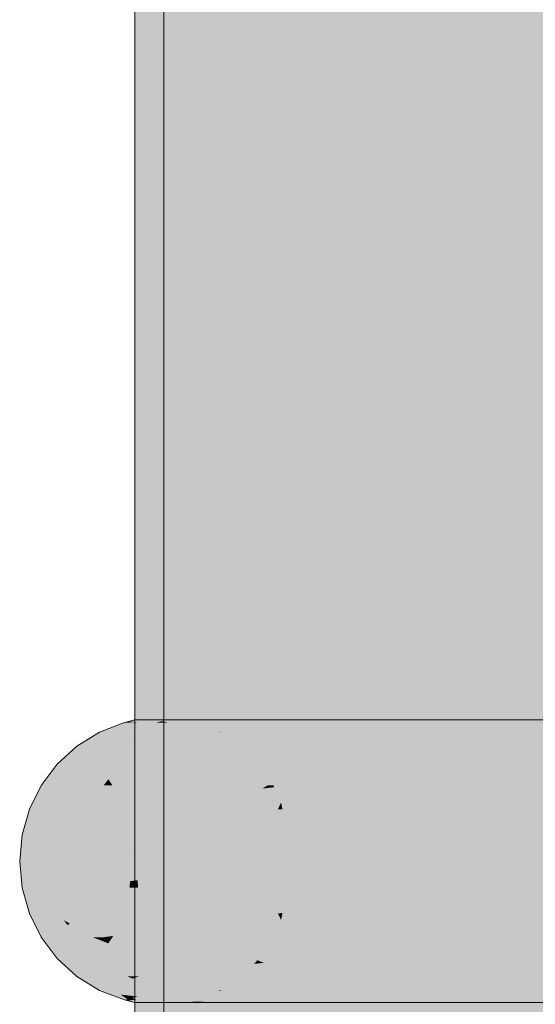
# Model space of a CAD drawing. Extents: x -299 to 601, y -39 to 381.
# Tile 116 of 252: x -135.155 to -134.976, y 137.309 to 137.65. Entities that reach past the tile are written whole.
import ezdxf

# ---------------------------------------------------------------- set-up
doc = ezdxf.new("R2010")
doc.units = 0
doc.layers.get('0').update_dxf_attribs({"lineweight": 35})
doc.layers.add('L_Bauteil', color=7, linetype='Continuous', lineweight=5, true_color=0xababab)
doc.layers.add('L_Bauteil-Shading', color=7, linetype='Continuous', lineweight=5, true_color=0xababab)

# ---------------------------------------------------------------- blocks, each defined once
blk = doc.blocks.new('Shading-A06HSX5GNL', base_point=(-134.21442, 137.3093))
at = {"layer": 'L_Bauteil-Shading', "color": 252, "true_color": 0x8c9299}
for points in [[(-134.90913, 136.30827), (-134.9626, 140.87036), (-134.97992, 136.30827), (-134.97992, 140.83798)], [(-134.97992, 140.83798), (-135.01144, 140.77898), (-134.97992, 136.30827), (-135.01144, 136.30827)], [(-135.02069, 139.83376), (-135.02069, 137.41957), (-134.95483, 139.71054), (-134.9223, 137.43941)], [(-134.9223, 137.43941), (-135.02069, 137.41957), (-134.92201, 137.41887), (-135.02069, 137.408)], [(-134.92201, 137.41887), (-135.02069, 137.408), (-134.92186, 137.40819), (-135.02069, 137.40671)], [(-135.02069, 137.40671), (-135.02069, 136.30827), (-134.92186, 137.40819), (-134.9061, 136.30827)]]:
    blk.add_solid(points, dxfattribs=at)
at = {"layer": 'L_Bauteil-Shading', "color": 8, "true_color": 0x7b8086}
for points in [[(-135.01144, 140.77898), (-135.03087, 140.71497), (-135.01144, 136.30827), (-135.03087, 138.5278)], [(-135.03087, 136.30827), (-135.04947, 140.65366), (-135.07445, 136.30827), (-135.07445, 140.57129)], [(-135.04947, 140.65366), (-135.03087, 136.30827), (-135.03087, 138.5278)], [(-135.07445, 140.57129), (-135.08144, 140.54825), (-135.07445, 136.30827), (-135.08144, 136.30827)], [(-135.07956, 137.40959), (-135.05272, 139.93933), (-135.09125, 139.95895), (-135.05722, 139.95319)], [(-135.07956, 137.40959), (-135.09125, 139.95895), (-135.09125, 137.40761)], [(-135.03047, 137.41791), (-135.05272, 139.93933), (-135.07956, 137.40959)], [(-135.02069, 139.83376), (-135.05272, 139.93933), (-135.02069, 137.41957), (-135.03047, 137.41791)], [(-135.03087, 136.30827), (-135.01144, 136.30827), (-135.03087, 138.5278)], [(-135.03038, 137.40785), (-135.03047, 137.41791), (-135.07959, 137.40714), (-135.07956, 137.40959)], [(-135.02069, 137.41957), (-135.03047, 137.41791), (-135.02069, 137.408), (-135.03038, 137.40785)], [(-135.09125, 137.40761), (-135.09125, 137.40697), (-135.07956, 137.40959), (-135.07959, 137.40714)], [(-135.09125, 136.30827), (-135.02069, 136.30827), (-135.07959, 137.40714), (-135.03038, 137.40785)], [(-135.09125, 137.40697), (-135.09125, 136.30827), (-135.07959, 137.40714)], [(-135.02902, 137.40788), (-135.03038, 137.40785), (-135.02069, 137.40671), (-135.02069, 136.30827)], [(-135.02069, 137.408), (-135.02902, 137.40788), (-135.02069, 137.40671)]]:
    blk.add_solid(points, dxfattribs=at)
at = {"layer": 'L_Bauteil-Shading', "color": 251, "true_color": 0x686d72}
for points in [[(-135.0936, 140.42477), (-135.08144, 136.30827), (-135.08144, 140.54825)], [(-135.0932, 140.28685), (-135.0936, 140.42477), (-135.10114, 136.30827), (-135.10114, 140.34828)], [(-135.0932, 140.28685), (-135.10114, 136.30827), (-135.0932, 136.30827)], [(-135.08144, 136.30827), (-135.0932, 140.28685), (-135.0932, 136.30827)], [(-135.10326, 139.95912), (-135.10326, 137.40744), (-135.10213, 139.95911), (-135.09453, 137.40756)], [(-135.09125, 139.95895), (-135.10213, 139.95911), (-135.09125, 137.40761), (-135.09453, 137.40756)], [(-135.11197, 138.89984), (-135.10326, 137.40744), (-135.10326, 138.98828)], [(-135.11197, 138.89984), (-135.1125, 138.44853), (-135.10326, 137.40744), (-135.108, 137.40738)], [(-135.11508, 138.86829), (-135.11508, 137.40727), (-135.1125, 138.44853), (-135.11375, 137.40729)], [(-135.10114, 137.41158), (-135.10114, 138.82828), (-135.10507, 137.40971), (-135.10507, 138.86829)], [(-135.1125, 137.4073), (-135.1125, 138.44853), (-135.11375, 137.40729)], [(-135.108, 137.40738), (-135.1125, 138.44853), (-135.1125, 137.4073)], [(-135.10507, 137.40971), (-135.10507, 137.30685), (-135.10114, 137.41158), (-135.10114, 137.30499)], [(-135.1125, 136.30827), (-135.1125, 137.4073), (-135.11508, 136.30827), (-135.11375, 137.40729)], [(-135.11508, 137.40727), (-135.11508, 136.30827), (-135.11375, 137.40729)], [(-135.1125, 137.4073), (-135.1125, 137.30925), (-135.108, 137.40738), (-135.10759, 137.30919)], [(-135.10326, 137.40744), (-135.108, 137.40738), (-135.10326, 137.30911), (-135.10759, 137.30919)], [(-135.10326, 137.40744), (-135.10326, 136.30827), (-135.09453, 137.40756), (-135.09125, 136.30827)], [(-135.09453, 137.40756), (-135.09125, 136.30827), (-135.09125, 137.40761)], [(-135.09276, 137.40637), (-135.09758, 137.40637), (-135.08713, 137.40393), (-135.10603, 137.40305)], [(-135.08559, 137.40326), (-135.08713, 137.40393), (-135.08615, 137.40305), (-135.10603, 137.40305)], [(-135.08713, 137.40393), (-135.05077, 137.40562), (-135.09276, 137.40637), (-135.04439, 137.40637)], [(-135.08508, 137.40305), (-135.07283, 137.40305), (-135.08713, 137.40393), (-135.05077, 137.40562)], [(-135.07283, 137.40305), (-135.0428, 137.40305), (-135.05077, 137.40562), (-135.03477, 137.40637)], [(-135.05077, 137.40562), (-135.03477, 137.40637), (-135.04439, 137.40637)], [(-135.08508, 137.40305), (-135.08559, 137.40326), (-135.08615, 137.40305)], [(-135.09196, 137.31053), (-135.10603, 137.31352), (-135.09758, 137.3102)], [(-135.10603, 137.31352), (-135.10454, 137.3132), (-135.08559, 137.31331), (-135.08678, 137.31279)], [(-135.10603, 137.31352), (-135.08559, 137.31331), (-135.08615, 137.31352)], [(-135.10454, 137.3132), (-135.09196, 137.31053), (-135.08678, 137.31279)], [(-135.09276, 137.3102), (-135.04439, 137.3102), (-135.09196, 137.31053), (-135.06256, 137.31232)], [(-135.09196, 137.31053), (-135.06256, 137.31232), (-135.08508, 137.31352), (-135.07283, 137.31352)], [(-135.08559, 137.31331), (-135.08508, 137.31352), (-135.08615, 137.31352)], [(-135.06256, 137.31232), (-135.0428, 137.31352), (-135.07283, 137.31352)], [(-135.04439, 137.3102), (-135.03477, 137.3102), (-135.06256, 137.31232), (-135.0428, 137.31352)], [(-135.1125, 137.30925), (-135.1125, 136.30827), (-135.10759, 137.30919), (-135.10326, 136.30827)], [(-135.10759, 137.30919), (-135.10326, 136.30827), (-135.10326, 137.30911)], [(-135.09196, 137.31053), (-135.09758, 137.3102), (-135.09276, 137.3102)]]:
    blk.add_solid(points, dxfattribs=at)
at = {"layer": 'L_Bauteil-Shading', "color": 251, "true_color": 0x61656a}
for points in [[(-135.11508, 137.40727), (-135.11876, 137.40637), (-135.1171, 137.40643)], [(-135.11438, 137.40652), (-135.11259, 137.40727), (-135.1171, 137.40643), (-135.11508, 137.40727)], [(-135.1057, 137.40685), (-135.10396, 137.40727), (-135.11438, 137.40652), (-135.11259, 137.40727)], [(-135.10374, 137.40637), (-135.09505, 137.407), (-135.1057, 137.40685), (-135.09396, 137.40727)], [(-135.09396, 137.40727), (-135.10396, 137.40727), (-135.1057, 137.40685)], [(-135.1171, 137.40643), (-135.11876, 137.40637), (-135.11723, 137.40637)], [(-135.11476, 137.40637), (-135.11438, 137.40652), (-135.11723, 137.40637), (-135.1171, 137.40643)], [(-135.10764, 137.40637), (-135.1057, 137.40685), (-135.11476, 137.40637), (-135.11438, 137.40652)], [(-135.10374, 137.40637), (-135.1057, 137.40685), (-135.10764, 137.40637)], [(-135.09758, 137.40637), (-135.09505, 137.407), (-135.10374, 137.40637)], [(-135.11723, 137.3102), (-135.11876, 137.3102), (-135.11508, 137.3093)], [(-135.11287, 137.3094), (-135.11476, 137.3102), (-135.11508, 137.3093), (-135.11723, 137.3102)], [(-135.11287, 137.3094), (-135.11508, 137.3093), (-135.11259, 137.3093)], [(-135.1059, 137.30977), (-135.10764, 137.3102), (-135.11287, 137.3094), (-135.11476, 137.3102)], [(-135.10396, 137.3093), (-135.1059, 137.30977), (-135.11259, 137.3093), (-135.11287, 137.3094)], [(-135.10374, 137.3102), (-135.10764, 137.3102), (-135.10118, 137.31), (-135.1059, 137.30977)], [(-135.10118, 137.31), (-135.1059, 137.30977), (-135.09396, 137.3093), (-135.10396, 137.3093)], [(-135.10118, 137.31), (-135.09758, 137.3102), (-135.10374, 137.3102)], [(-135.09505, 137.30956), (-135.09758, 137.3102), (-135.10118, 137.31)], [(-135.10118, 137.31), (-135.09396, 137.3093), (-135.09505, 137.30956)]]:
    blk.add_solid(points, dxfattribs=at)
at = {"layer": 'L_Bauteil-Shading', "color": 251, "true_color": 0x686c72}
for points in [[(-135.11137, 137.40727), (-135.11508, 137.40727), (-135.11137, 137.32649), (-135.11508, 137.3093)], [(-135.09396, 137.3093), (-135.09396, 137.40727), (-135.11137, 137.3093), (-135.11137, 137.32649)], [(-135.09396, 137.40727), (-135.11137, 137.40727), (-135.11137, 137.32649)], [(-135.15422, 137.36746), (-135.15508, 137.35828), (-135.13245, 137.36746)], [(-135.13245, 137.36746), (-135.15508, 137.35828), (-135.13329, 137.35828)], [(-135.15508, 137.35828), (-135.15422, 137.34909), (-135.13329, 137.35828)], [(-135.13329, 137.35828), (-135.15422, 137.34909), (-135.13245, 137.34909)], [(-135.11137, 137.32649), (-135.11508, 137.3093), (-135.11137, 137.3093)]]:
    blk.add_solid(points, dxfattribs=at)
at = {"layer": 'L_Bauteil-Shading', "color": 251, "true_color": 0x65696f}
for points in [[(-135.03134, 137.40727), (-135.09396, 137.40727), (-135.09299, 137.40643), (-135.09505, 137.407)], [(-135.09276, 137.40637), (-135.04439, 137.40637), (-135.09299, 137.40643), (-135.03239, 137.40726)], [(-135.04439, 137.40637), (-135.03477, 137.40637), (-135.03239, 137.40726), (-135.03134, 137.40727)], [(-135.09505, 137.407), (-135.09758, 137.40637), (-135.09299, 137.40643)], [(-135.09299, 137.40643), (-135.09758, 137.40637), (-135.09276, 137.40637)], [(-135.11769, 137.39818), (-135.13521, 137.39818), (-135.11978, 137.39685), (-135.14203, 137.39197)], [(-135.11978, 137.39685), (-135.14203, 137.39197), (-135.1275, 137.39197)], [(-135.12045, 137.39197), (-135.11375, 137.39818), (-135.1275, 137.39197), (-135.11978, 137.39685)], [(-135.11375, 137.39818), (-135.11769, 137.39818), (-135.11978, 137.39685)], [(-135.1275, 137.3246), (-135.14203, 137.3246), (-135.12469, 137.32281), (-135.13521, 137.31837)], [(-135.12469, 137.32281), (-135.13521, 137.31837), (-135.11769, 137.31837)], [(-135.12045, 137.3246), (-135.1275, 137.3246), (-135.12469, 137.32281)], [(-135.11375, 137.31837), (-135.12045, 137.3246), (-135.11769, 137.31837), (-135.12469, 137.32281)], [(-135.09758, 137.3102), (-135.09505, 137.30956), (-135.09276, 137.3102)], [(-135.09125, 137.3096), (-135.09474, 137.30965), (-135.09396, 137.3093), (-135.09505, 137.30956)], [(-135.04274, 137.31007), (-135.09276, 137.3102), (-135.08244, 137.30946), (-135.09474, 137.30965)], [(-135.09125, 137.3096), (-135.09396, 137.3093), (-135.09186, 137.30933)], [(-135.09186, 137.30933), (-135.09396, 137.3093), (-135.09193, 137.3093)], [(-135.09276, 137.3102), (-135.04274, 137.31007), (-135.04439, 137.3102)], [(-135.07048, 137.3093), (-135.08244, 137.30946), (-135.09193, 137.3093), (-135.09186, 137.30933)], [(-135.08244, 137.30946), (-135.09125, 137.3096), (-135.09186, 137.30933)], [(-135.04274, 137.31007), (-135.08244, 137.30946), (-135.0322, 137.3093), (-135.07048, 137.3093)], [(-135.04274, 137.31007), (-135.03477, 137.3102), (-135.04439, 137.3102)], [(-135.0322, 137.3093), (-135.03134, 137.3093), (-135.04274, 137.31007), (-135.03477, 137.3102)]]:
    blk.add_solid(points, dxfattribs=at)
at = {"layer": 'L_Bauteil-Shading', "color": 8, "true_color": 0x797e85}
for points in [[(-135.07742, 137.40727), (-135.09396, 137.40727), (-135.07742, 137.33516), (-135.09396, 137.3093)], [(-135.07742, 137.33516), (-135.06987, 137.34698), (-135.07742, 137.40727), (-135.06987, 137.40727)], [(-135.06987, 137.40727), (-135.06987, 137.34698), (-135.05574, 137.40727), (-135.05574, 137.36908)], [(-135.05574, 137.3093), (-135.03134, 137.3093), (-135.05574, 137.36908), (-135.03134, 137.40727)], [(-135.05574, 137.36908), (-135.03134, 137.40727), (-135.05574, 137.40727)], [(-135.06987, 137.34698), (-135.06987, 137.3093), (-135.05574, 137.36908), (-135.05574, 137.3093)], [(-135.07742, 137.3093), (-135.06987, 137.3093), (-135.07742, 137.33516), (-135.06987, 137.34698)], [(-135.07742, 137.33516), (-135.09396, 137.3093), (-135.07742, 137.3093)]]:
    blk.add_solid(points, dxfattribs=at)
at = {"layer": 'L_Bauteil-Shading', "color": 8, "true_color": 0x696e73}
for points in [[(-135.02901, 137.40727), (-135.03134, 137.40727), (-135.01294, 137.40656), (-135.03477, 137.40637)], [(-134.92935, 137.40727), (-135.02901, 137.40727), (-135.01294, 137.40656)], [(-134.93248, 137.40637), (-134.92935, 137.40727), (-135.00873, 137.40637), (-135.01294, 137.40656)], [(-135.01294, 137.40656), (-135.03477, 137.40637), (-135.00873, 137.40637)], [(-135.03477, 137.3102), (-135.03134, 137.3093), (-135.00873, 137.3102), (-135.0284, 137.30931)], [(-135.02426, 137.30936), (-135.03134, 137.3093), (-135.02472, 137.3093)], [(-135.02274, 137.30957), (-135.0284, 137.30931), (-135.02426, 137.30936)], [(-135.00117, 137.30957), (-135.02426, 137.30936), (-134.98291, 137.3093), (-135.02472, 137.3093)], [(-135.00117, 137.30957), (-135.01735, 137.30981), (-135.02426, 137.30936), (-135.02274, 137.30957)], [(-135.00873, 137.3102), (-135.01735, 137.30981), (-134.93248, 137.3102), (-135.00117, 137.30957)], [(-134.98291, 137.3093), (-134.92935, 137.3093), (-135.00117, 137.30957), (-134.93248, 137.3102)]]:
    blk.add_solid(points, dxfattribs=at)
at = {"layer": 'L_Bauteil-Shading', "color": 252, "true_color": 0x8a8f97}
for points in [[(-134.98291, 137.40727), (-135.03134, 137.40727), (-134.98291, 137.3558), (-135.03134, 137.3093)], [(-134.96518, 137.37285), (-134.96518, 137.40727), (-134.98291, 137.3558), (-134.98291, 137.40727)], [(-134.96518, 137.3093), (-134.96518, 137.37285), (-134.98291, 137.3093), (-134.98291, 137.3558)], [(-134.98291, 137.3558), (-135.03134, 137.3093), (-134.98291, 137.3093)]]:
    blk.add_solid(points, dxfattribs=at)
at = {"layer": 'L_Bauteil-Shading', "color": 251, "true_color": 0x62666b}
for points in [[(-135.09758, 137.40637), (-135.12737, 137.40305), (-135.10603, 137.40305)], [(-135.09758, 137.40637), (-135.10374, 137.40637), (-135.12737, 137.40305), (-135.12508, 137.40393)], [(-135.11723, 137.40637), (-135.11876, 137.40637), (-135.12007, 137.4045), (-135.12508, 137.40393)], [(-135.11476, 137.40637), (-135.11723, 137.40637), (-135.11708, 137.40485), (-135.12007, 137.4045)], [(-135.11708, 137.40485), (-135.10928, 137.40573), (-135.11476, 137.40637), (-135.10764, 137.40637)], [(-135.10928, 137.40573), (-135.10374, 137.40637), (-135.10764, 137.40637)], [(-135.10603, 137.31352), (-135.12737, 137.31352), (-135.11418, 137.31139), (-135.12508, 137.31264)], [(-135.12007, 137.31206), (-135.12508, 137.31264), (-135.11768, 137.31047), (-135.11876, 137.3102)], [(-135.11589, 137.31094), (-135.11708, 137.31172), (-135.11768, 137.31047), (-135.12007, 137.31206)], [(-135.11418, 137.31139), (-135.11708, 137.31172), (-135.11589, 137.31094)], [(-135.09758, 137.3102), (-135.10603, 137.31352), (-135.10374, 137.3102), (-135.11418, 137.31139)], [(-135.11768, 137.31047), (-135.11876, 137.3102), (-135.11723, 137.3102)], [(-135.11476, 137.3102), (-135.11589, 137.31094), (-135.11723, 137.3102), (-135.11768, 137.31047)], [(-135.10764, 137.3102), (-135.10928, 137.31082), (-135.11589, 137.31094), (-135.11418, 137.31139)], [(-135.10764, 137.3102), (-135.11589, 137.31094), (-135.11476, 137.3102)], [(-135.10374, 137.3102), (-135.10928, 137.31082), (-135.10764, 137.3102)]]:
    blk.add_solid(points, dxfattribs=at)
at = {"layer": 'L_Bauteil-Shading', "color": 8, "true_color": 0x6e7379}
for points in [[(-135.00873, 137.40637), (-135.03477, 137.40637), (-134.98584, 137.40475), (-135.0428, 137.40305)], [(-134.9785, 137.40424), (-134.98584, 137.40475), (-135.02904, 137.40305), (-135.0428, 137.40305)], [(-134.9614, 137.40305), (-134.9785, 137.40424), (-135.02904, 137.40305)], [(-134.93248, 137.40637), (-135.00873, 137.40637), (-134.98584, 137.40475)], [(-134.9614, 137.40305), (-134.93248, 137.40637), (-134.98584, 137.40475)], [(-134.98285, 137.31201), (-134.9785, 137.31232), (-135.0428, 137.31352), (-135.02904, 137.31352)], [(-134.98285, 137.31201), (-135.0428, 137.31352), (-135.03477, 137.3102)], [(-134.98285, 137.31201), (-135.03477, 137.3102), (-135.00873, 137.3102)], [(-134.9785, 137.31232), (-134.9614, 137.31352), (-135.02904, 137.31352)], [(-135.00873, 137.3102), (-134.93248, 137.3102), (-134.95193, 137.3131), (-134.93405, 137.31091)], [(-135.00873, 137.3102), (-134.95193, 137.3131), (-134.98285, 137.31201)], [(-134.98285, 137.31201), (-134.95193, 137.3131), (-134.9614, 137.31352), (-134.95543, 137.31352)]]:
    blk.add_solid(points, dxfattribs=at)
at = {"layer": 'L_Bauteil-Shading', "color": 251, "true_color": 0x64686d}
for points in [[(-135.12737, 137.40305), (-135.13521, 137.39818), (-135.10603, 137.40305)], [(-135.10663, 137.40294), (-135.13521, 137.39818), (-135.11769, 137.39818)], [(-135.11375, 137.39818), (-135.10603, 137.40305), (-135.11769, 137.39818), (-135.10663, 137.40294)], [(-135.11769, 137.31837), (-135.13521, 137.31837), (-135.11591, 137.31761), (-135.12737, 137.31352)], [(-135.11375, 137.31837), (-135.11769, 137.31837), (-135.11591, 137.31761)], [(-135.10603, 137.31352), (-135.11375, 137.31837), (-135.1064, 137.31352), (-135.11591, 137.31761)], [(-135.11591, 137.31761), (-135.12737, 137.31352), (-135.1064, 137.31352)]]:
    blk.add_solid(points, dxfattribs=at)
at = {"layer": 'L_Bauteil-Shading', "color": 8, "true_color": 0x6d7177}
for points in [[(-135.08615, 137.40305), (-135.10603, 137.40305), (-135.09175, 137.39969), (-135.11375, 137.39818)], [(-135.07809, 137.39818), (-135.08128, 137.40041), (-135.09427, 137.39818), (-135.09175, 137.39969)], [(-135.08128, 137.40041), (-135.08508, 137.40305), (-135.09175, 137.39969), (-135.08615, 137.40305)], [(-135.07283, 137.40305), (-135.08508, 137.40305), (-135.08249, 137.40123)], [(-135.08128, 137.40041), (-135.0428, 137.40305), (-135.08249, 137.40123), (-135.07283, 137.40305)], [(-135.07809, 137.39818), (-135.0428, 137.40305), (-135.08128, 137.40041)], [(-135.07809, 137.39818), (-135.05901, 137.39818), (-135.0428, 137.40305), (-135.04364, 137.40248)], [(-135.05901, 137.39818), (-135.05011, 137.39818), (-135.04364, 137.40248)], [(-135.09175, 137.39969), (-135.11375, 137.39818), (-135.09427, 137.39818)], [(-135.09427, 137.31837), (-135.11375, 137.31837), (-135.08867, 137.31503), (-135.10603, 137.31352)], [(-135.08209, 137.3156), (-135.07809, 137.31837), (-135.08867, 137.31503), (-135.09427, 137.31837)], [(-135.08209, 137.3156), (-135.0569, 137.31779), (-135.07809, 137.31837), (-135.05901, 137.31837)], [(-135.0569, 137.31779), (-135.05011, 137.31837), (-135.05901, 137.31837)], [(-135.04364, 137.31407), (-135.05011, 137.31837), (-135.0569, 137.31779)], [(-135.08867, 137.31503), (-135.10603, 137.31352), (-135.08615, 137.31352)], [(-135.08508, 137.31352), (-135.08209, 137.3156), (-135.08615, 137.31352), (-135.08867, 137.31503)], [(-135.08508, 137.31352), (-135.07283, 137.31352), (-135.08249, 137.31532)], [(-135.07283, 137.31352), (-135.08209, 137.3156), (-135.08249, 137.31532)], [(-135.08209, 137.3156), (-135.04364, 137.31407), (-135.0569, 137.31779)], [(-135.08209, 137.3156), (-135.07283, 137.31352), (-135.04364, 137.31407), (-135.0428, 137.31352)]]:
    blk.add_solid(points, dxfattribs=at)
at = {"layer": 'L_Bauteil-Shading', "color": 8, "true_color": 0x757a81}
for points in [[(-134.9614, 137.40305), (-135.0428, 137.40305), (-134.95531, 137.40236), (-135.05011, 137.39818)], [(-134.94646, 137.39818), (-134.94269, 137.40094), (-135.05011, 137.39818), (-134.95531, 137.40236)], [(-135.05011, 137.31837), (-135.0428, 137.31352), (-134.94646, 137.31837)], [(-134.94269, 137.31563), (-134.94646, 137.31837), (-134.9614, 137.31352), (-135.0428, 137.31352)]]:
    blk.add_solid(points, dxfattribs=at)
at = {"layer": 'L_Bauteil-Shading', "color": 8, "true_color": 0x71757b}
for points in [[(-135.09427, 137.39818), (-135.11375, 137.39818), (-135.0992, 137.39384), (-135.12045, 137.39197)], [(-135.07587, 137.3959), (-135.07809, 137.39818), (-135.0992, 137.39384), (-135.09427, 137.39818)], [(-135.07587, 137.3959), (-135.06145, 137.39719), (-135.07809, 137.39818), (-135.05901, 137.39818)], [(-135.06145, 137.39719), (-135.07587, 137.3959), (-135.07262, 137.39258)], [(-135.07201, 137.39197), (-135.06145, 137.39719), (-135.07262, 137.39258)], [(-135.07201, 137.39197), (-135.05647, 137.39197), (-135.06145, 137.39719), (-135.05011, 137.39818)], [(-135.06145, 137.39719), (-135.05011, 137.39818), (-135.05901, 137.39818)], [(-135.0992, 137.39384), (-135.12045, 137.39197), (-135.10133, 137.39197)], [(-135.07201, 137.39197), (-135.07587, 137.3959), (-135.10133, 137.39197), (-135.0992, 137.39384)], [(-135.10133, 137.3246), (-135.12045, 137.3246), (-135.09641, 137.32027), (-135.11375, 137.31837)], [(-135.07385, 137.32271), (-135.07201, 137.3246), (-135.09641, 137.32027), (-135.10133, 137.3246)], [(-135.07809, 137.31837), (-135.07385, 137.32271), (-135.09427, 137.31837), (-135.09641, 137.32027)], [(-135.07809, 137.31837), (-135.05901, 137.31837), (-135.07385, 137.32271), (-135.07043, 137.32307)], [(-135.07385, 137.32271), (-135.07043, 137.32307), (-135.07262, 137.32397)], [(-135.07043, 137.32307), (-135.05647, 137.3246), (-135.07262, 137.32397), (-135.07201, 137.3246)], [(-135.05901, 137.31837), (-135.05011, 137.31837), (-135.07043, 137.32307), (-135.05647, 137.3246)], [(-135.09641, 137.32027), (-135.11375, 137.31837), (-135.09427, 137.31837)]]:
    blk.add_solid(points, dxfattribs=at)
at = {"layer": 'L_Bauteil-Shading', "color": 8, "true_color": 0x7c8187}
for points in [[(-134.94646, 137.39818), (-135.05647, 137.39197), (-134.95226, 137.39197)], [(-135.05011, 137.39818), (-135.05647, 137.39197), (-134.94646, 137.39818)], [(-135.05647, 137.3246), (-135.05011, 137.31837), (-134.95226, 137.3246)], [(-134.95226, 137.3246), (-135.05011, 137.31837), (-134.94646, 137.31837)]]:
    blk.add_solid(points, dxfattribs=at)
at = {"layer": 'L_Bauteil-Shading', "color": 251, "true_color": 0x666a70}
for points in [[(-135.1275, 137.39197), (-135.14203, 137.39197), (-135.13046, 137.38925), (-135.14758, 137.3846)], [(-135.12979, 137.3846), (-135.12433, 137.38673), (-135.13046, 137.38925), (-135.12045, 137.39197)], [(-135.12045, 137.39197), (-135.1275, 137.39197), (-135.13046, 137.38925)], [(-135.13046, 137.38925), (-135.14758, 137.3846), (-135.13551, 137.3846)], [(-135.12979, 137.3846), (-135.13046, 137.38925), (-135.13551, 137.3846)], [(-135.12592, 137.3846), (-135.12433, 137.38673), (-135.12979, 137.3846)], [(-135.13551, 137.33195), (-135.14758, 137.33195), (-135.13232, 137.32903), (-135.14203, 137.3246)], [(-135.1277, 137.33115), (-135.12979, 137.33195), (-135.13232, 137.32903), (-135.13551, 137.33195)], [(-135.12592, 137.33195), (-135.12979, 137.33195), (-135.1277, 137.33115)], [(-135.12433, 137.32982), (-135.12592, 137.33195), (-135.1277, 137.33115)], [(-135.14203, 137.3246), (-135.1275, 137.3246), (-135.13232, 137.32903)], [(-135.1275, 137.3246), (-135.1277, 137.33115), (-135.13232, 137.32903)], [(-135.1275, 137.3246), (-135.12045, 137.3246), (-135.1277, 137.33115), (-135.12433, 137.32982)]]:
    blk.add_solid(points, dxfattribs=at)
at = {"layer": 'L_Bauteil-Shading', "color": 8, "true_color": 0x74797f}
for points in [[(-135.10539, 137.38678), (-135.10133, 137.39197), (-135.12433, 137.38673), (-135.12045, 137.39197)], [(-135.06705, 137.3846), (-135.07098, 137.39043), (-135.10709, 137.3846), (-135.10539, 137.38678)], [(-135.07098, 137.39043), (-135.07201, 137.39197), (-135.10539, 137.38678), (-135.10133, 137.39197)], [(-135.05647, 137.39197), (-135.07201, 137.39197), (-135.07098, 137.39043)], [(-135.05875, 137.38873), (-135.05647, 137.39197), (-135.06749, 137.38524), (-135.07098, 137.39043)], [(-135.12433, 137.38673), (-135.12592, 137.3846), (-135.12309, 137.3849)], [(-135.10539, 137.38678), (-135.12433, 137.38673), (-135.12309, 137.3849)], [(-135.10709, 137.3846), (-135.10539, 137.38678), (-135.12289, 137.3846), (-135.12309, 137.3849)], [(-135.06705, 137.3846), (-135.06166, 137.3846), (-135.06749, 137.38524), (-135.05875, 137.38873)], [(-135.12309, 137.3849), (-135.12592, 137.3846), (-135.12289, 137.3846)], [(-135.12289, 137.33195), (-135.12592, 137.33195), (-135.12433, 137.32982)], [(-135.10304, 137.32678), (-135.10709, 137.33195), (-135.12433, 137.32982), (-135.12289, 137.33195)], [(-135.06755, 137.33122), (-135.06705, 137.33195), (-135.10304, 137.32678), (-135.10709, 137.33195)], [(-135.06166, 137.33195), (-135.06705, 137.33195), (-135.06755, 137.33122)], [(-135.05875, 137.32782), (-135.06166, 137.33195), (-135.06731, 137.33125)], [(-135.10304, 137.32678), (-135.12433, 137.32982), (-135.12045, 137.3246)], [(-135.07201, 137.3246), (-135.06755, 137.33122), (-135.10133, 137.3246), (-135.10304, 137.32678)], [(-135.07201, 137.3246), (-135.05647, 137.3246), (-135.06731, 137.33125), (-135.05875, 137.32782)], [(-135.07201, 137.3246), (-135.06731, 137.33125), (-135.06755, 137.33122)], [(-135.10304, 137.32678), (-135.12045, 137.3246), (-135.10133, 137.3246)]]:
    blk.add_solid(points, dxfattribs=at)
at = {"layer": 'L_Bauteil-Shading', "color": 252, "true_color": 0x81868d}
for points in [[(-134.95226, 137.39197), (-135.05647, 137.39197), (-135.04596, 137.38567), (-135.05875, 137.38873)], [(-134.95699, 137.3846), (-134.95226, 137.39197), (-135.04156, 137.3846), (-135.04596, 137.38567)], [(-135.05875, 137.38873), (-135.06166, 137.3846), (-135.04596, 137.38567)], [(-135.04596, 137.38567), (-135.06166, 137.3846), (-135.04156, 137.3846)], [(-135.04156, 137.33195), (-135.06166, 137.33195), (-135.05875, 137.32782)], [(-134.95699, 137.33195), (-135.04156, 137.33195), (-135.05647, 137.3246), (-135.05875, 137.32782)], [(-134.95699, 137.33195), (-135.05647, 137.3246), (-134.95226, 137.3246)]]:
    blk.add_solid(points, dxfattribs=at)
at = {"layer": 'L_Bauteil-Shading', "color": 251, "true_color": 0x676b71}
for points in [[(-135.13551, 137.3846), (-135.14758, 137.3846), (-135.13838, 137.38062), (-135.1517, 137.37634)], [(-135.12996, 137.37634), (-135.12592, 137.3846), (-135.14368, 137.37634), (-135.13431, 137.38191)], [(-135.13431, 137.38191), (-135.12979, 137.3846), (-135.13838, 137.38062), (-135.13551, 137.3846)], [(-135.12592, 137.3846), (-135.12979, 137.3846), (-135.13431, 137.38191)], [(-135.14368, 137.37634), (-135.13977, 137.37866), (-135.1517, 137.37634), (-135.13838, 137.38062)], [(-135.13977, 137.37866), (-135.13431, 137.38191), (-135.13838, 137.38062)], [(-135.13977, 137.33789), (-135.14368, 137.34023), (-135.14758, 137.33195), (-135.1517, 137.34023)], [(-135.12996, 137.34023), (-135.14368, 137.34023), (-135.13763, 137.33662)], [(-135.12592, 137.33195), (-135.12996, 137.34023), (-135.12979, 137.33195), (-135.13763, 137.33662)], [(-135.13977, 137.33789), (-135.14758, 137.33195), (-135.13855, 137.3362)], [(-135.13855, 137.3362), (-135.14758, 137.33195), (-135.13551, 137.33195)], [(-135.13763, 137.33662), (-135.13977, 137.33789), (-135.13855, 137.3362)], [(-135.12979, 137.33195), (-135.13763, 137.33662), (-135.13551, 137.33195), (-135.13855, 137.3362)]]:
    blk.add_solid(points, dxfattribs=at)
at = {"layer": 'L_Bauteil-Shading', "color": 8, "true_color": 0x767b82}
for points in [[(-135.12289, 137.3846), (-135.12592, 137.3846), (-135.11977, 137.37758), (-135.12996, 137.37634)], [(-135.11011, 137.37874), (-135.10709, 137.3846), (-135.11977, 137.37758), (-135.12289, 137.3846)], [(-135.11011, 137.37874), (-135.11134, 137.37634), (-135.07091, 137.38348), (-135.0714, 137.38319)], [(-135.0714, 137.38319), (-135.11134, 137.37634), (-135.08267, 137.37634)], [(-135.11011, 137.37874), (-135.07091, 137.38348), (-135.10709, 137.3846), (-135.06908, 137.3846)], [(-135.06677, 137.38399), (-135.0714, 137.38319), (-135.06549, 137.37634), (-135.08267, 137.37634)], [(-135.0714, 137.38319), (-135.06677, 137.38399), (-135.07091, 137.38348)], [(-135.07091, 137.38348), (-135.06677, 137.38399), (-135.06908, 137.3846), (-135.06705, 137.3846)], [(-135.06166, 137.3846), (-135.06705, 137.3846), (-135.06677, 137.38399)], [(-135.06442, 137.37866), (-135.06166, 137.3846), (-135.06677, 137.38399)], [(-135.06677, 137.38399), (-135.06549, 137.37634), (-135.06442, 137.37866)], [(-135.11977, 137.37758), (-135.12996, 137.37634), (-135.11922, 137.37634)], [(-135.11011, 137.37874), (-135.11977, 137.37758), (-135.11134, 137.37634), (-135.11922, 137.37634)], [(-135.11922, 137.34023), (-135.12996, 137.34023), (-135.1227, 137.3324), (-135.12592, 137.33195)], [(-135.10832, 137.33437), (-135.11134, 137.34023), (-135.1227, 137.3324), (-135.11922, 137.34023)], [(-135.10832, 137.33437), (-135.07951, 137.3383), (-135.11134, 137.34023), (-135.08267, 137.34023)], [(-135.07951, 137.3383), (-135.06549, 137.34023), (-135.08267, 137.34023)], [(-135.06929, 137.33209), (-135.06549, 137.34023), (-135.07951, 137.3383)], [(-135.06929, 137.33209), (-135.06705, 137.33195), (-135.06549, 137.34023), (-135.06442, 137.33791)], [(-135.10832, 137.33437), (-135.06929, 137.33209), (-135.07951, 137.3383)], [(-135.06166, 137.33195), (-135.06442, 137.33791), (-135.06705, 137.33195)], [(-135.1227, 137.3324), (-135.12592, 137.33195), (-135.12289, 137.33195)], [(-135.10709, 137.33195), (-135.10832, 137.33437), (-135.12289, 137.33195), (-135.1227, 137.3324)], [(-135.06705, 137.33195), (-135.10832, 137.33437), (-135.10709, 137.33195)]]:
    blk.add_solid(points, dxfattribs=at)
at = {"layer": 'L_Bauteil-Shading', "color": 252, "true_color": 0x858b92}
for points in [[(-135.06398, 137.37646), (-135.06166, 137.3846), (-135.06442, 137.37866)], [(-135.06398, 137.37646), (-135.02696, 137.37927), (-135.06166, 137.3846), (-135.04156, 137.3846)], [(-135.02696, 137.37927), (-134.95699, 137.3846), (-135.04156, 137.3846)], [(-135.02679, 137.37921), (-134.95699, 137.3846), (-135.02696, 137.37927)], [(-134.95699, 137.3846), (-135.02679, 137.37921), (-134.96324, 137.37634), (-135.01892, 137.37634)], [(-135.06442, 137.37866), (-135.06549, 137.37634), (-135.06398, 137.37646)], [(-135.06398, 137.37646), (-135.06549, 137.37634), (-135.06395, 137.37634)], [(-135.06398, 137.37646), (-135.06395, 137.37634), (-135.02696, 137.37927), (-135.02679, 137.37921)], [(-135.02679, 137.37921), (-135.06395, 137.37634), (-135.01892, 137.37634)], [(-135.06395, 137.34023), (-135.06549, 137.34023), (-135.06442, 137.33791)], [(-135.06166, 137.33195), (-135.06395, 137.34023), (-135.06442, 137.33791)], [(-135.06395, 137.34023), (-135.06166, 137.33195), (-135.01892, 137.34023), (-135.03577, 137.33408)], [(-135.04156, 137.33195), (-134.95699, 137.33195), (-134.96292, 137.34001), (-134.95947, 137.33783)], [(-135.04156, 137.33195), (-134.96292, 137.34001), (-135.03577, 137.33408)], [(-135.03577, 137.33408), (-134.96292, 137.34001), (-135.01892, 137.34023), (-134.96324, 137.34023)], [(-135.06166, 137.33195), (-135.04156, 137.33195), (-135.03577, 137.33408)]]:
    blk.add_solid(points, dxfattribs=at)
at = {"layer": 'L_Bauteil-Shading', "color": 251, "true_color": 0x676c71}
for points in [[(-135.14368, 137.37634), (-135.1517, 137.37634), (-135.15111, 137.36861), (-135.15422, 137.36746)], [(-135.12996, 137.37634), (-135.15422, 137.36746), (-135.13245, 137.36746)], [(-135.12996, 137.37634), (-135.14368, 137.37634), (-135.15111, 137.36861)], [(-135.15221, 137.34909), (-135.15422, 137.34909), (-135.14613, 137.34279), (-135.1517, 137.34023)], [(-135.13245, 137.34909), (-135.15221, 137.34909), (-135.14613, 137.34279)], [(-135.12996, 137.34023), (-135.13245, 137.34909), (-135.14368, 137.34023), (-135.14613, 137.34279)], [(-135.14613, 137.34279), (-135.1517, 137.34023), (-135.14368, 137.34023)]]:
    blk.add_solid(points, dxfattribs=at)
at = {"layer": 'L_Bauteil-Shading', "color": 8, "true_color": 0x787d84}
for points in [[(-135.11922, 137.37634), (-135.12996, 137.37634), (-135.11748, 137.36945), (-135.13245, 137.36746)], [(-135.1132, 137.37001), (-135.11134, 137.37634), (-135.11748, 137.36945), (-135.11922, 137.37634)], [(-135.1132, 137.37001), (-135.08511, 137.37373), (-135.11134, 137.37634), (-135.08267, 137.37634)], [(-135.09102, 137.36746), (-135.06784, 137.36746), (-135.08511, 137.37373), (-135.06549, 137.37634)], [(-135.08511, 137.37373), (-135.06549, 137.37634), (-135.08267, 137.37634)], [(-135.11397, 137.36746), (-135.09102, 137.36746), (-135.1132, 137.37001), (-135.08511, 137.37373)], [(-135.11397, 137.36746), (-135.1132, 137.37001), (-135.11697, 137.36746), (-135.11748, 137.36945)], [(-135.11748, 137.36945), (-135.13245, 137.36746), (-135.11697, 137.36746)], [(-135.11697, 137.34909), (-135.13245, 137.34909), (-135.11882, 137.34181), (-135.12996, 137.34023)], [(-135.11211, 137.34277), (-135.11397, 137.34909), (-135.11882, 137.34181), (-135.11697, 137.34909)], [(-135.11211, 137.34277), (-135.08827, 137.34618), (-135.11397, 137.34909), (-135.09102, 137.34909)], [(-135.08827, 137.34618), (-135.06784, 137.34909), (-135.09102, 137.34909)], [(-135.08267, 137.34023), (-135.06549, 137.34023), (-135.08827, 137.34618), (-135.06784, 137.34909)], [(-135.11134, 137.34023), (-135.08267, 137.34023), (-135.11211, 137.34277), (-135.08827, 137.34618)], [(-135.11134, 137.34023), (-135.11211, 137.34277), (-135.11922, 137.34023), (-135.11882, 137.34181)], [(-135.11882, 137.34181), (-135.12996, 137.34023), (-135.11922, 137.34023)]]:
    blk.add_solid(points, dxfattribs=at)
at = {"layer": 'L_Bauteil-Shading', "color": 252, "true_color": 0x888e95}
for points in [[(-135.06395, 137.37634), (-135.06549, 137.37634), (-135.06299, 137.36787), (-135.06784, 137.36746)], [(-135.06395, 137.37634), (-135.06299, 137.36787), (-135.01892, 137.37634), (-135.01224, 137.37207)], [(-135.01224, 137.37207), (-134.96346, 137.3761), (-135.01892, 137.37634), (-134.96324, 137.37634)], [(-135.00504, 137.36746), (-134.97124, 137.36746), (-135.01224, 137.37207), (-134.96346, 137.3761)], [(-135.06299, 137.36787), (-135.06294, 137.36746), (-135.01224, 137.37207), (-135.00504, 137.36746)], [(-135.06299, 137.36787), (-135.06784, 137.36746), (-135.06294, 137.36746)], [(-135.06294, 137.34909), (-135.06784, 137.34909), (-135.06393, 137.34035), (-135.06549, 137.34023)], [(-135.06294, 137.34909), (-135.06393, 137.34035), (-135.00504, 137.34909), (-135.01166, 137.34486)], [(-135.01166, 137.34486), (-134.97063, 137.3484), (-135.00504, 137.34909), (-134.97124, 137.34909)], [(-135.01892, 137.34023), (-134.96324, 137.34023), (-135.01166, 137.34486), (-134.97063, 137.3484)], [(-135.06393, 137.34035), (-135.06395, 137.34023), (-135.01166, 137.34486), (-135.01892, 137.34023)], [(-135.06393, 137.34035), (-135.06549, 137.34023), (-135.06395, 137.34023)]]:
    blk.add_solid(points, dxfattribs=at)
at = {"layer": 'L_Bauteil-Shading', "color": 8, "true_color": 0x797e84}
for points in [[(-135.11697, 137.36746), (-135.13245, 137.36746), (-135.11641, 137.36066), (-135.13329, 137.35828)], [(-135.11459, 137.3609), (-135.11397, 137.36746), (-135.11641, 137.36066), (-135.11697, 137.36746)], [(-135.11459, 137.3609), (-135.09206, 137.36407), (-135.11397, 137.36746), (-135.09102, 137.36746)], [(-135.09383, 137.35828), (-135.06863, 137.35828), (-135.09206, 137.36407), (-135.06784, 137.36746)], [(-135.09206, 137.36407), (-135.06784, 137.36746), (-135.09102, 137.36746)], [(-135.11484, 137.35828), (-135.09383, 137.35828), (-135.11459, 137.3609), (-135.09206, 137.36407)], [(-135.11459, 137.3609), (-135.13329, 137.35828), (-135.11484, 137.35828)], [(-135.11621, 137.35828), (-135.13329, 137.35828), (-135.11679, 137.35135), (-135.13245, 137.34909)], [(-135.11421, 137.35172), (-135.11484, 137.35828), (-135.11679, 137.35135), (-135.11621, 137.35828)], [(-135.11421, 137.35172), (-135.09277, 137.35481), (-135.11484, 137.35828), (-135.09383, 137.35828)], [(-135.09277, 137.35481), (-135.06863, 137.35828), (-135.09383, 137.35828)], [(-135.09102, 137.34909), (-135.06784, 137.34909), (-135.09277, 137.35481), (-135.06863, 137.35828)], [(-135.11397, 137.34909), (-135.09102, 137.34909), (-135.11421, 137.35172), (-135.09277, 137.35481)], [(-135.11679, 137.35135), (-135.13245, 137.34909), (-135.11697, 137.34909)], [(-135.11397, 137.34909), (-135.11421, 137.35172), (-135.11697, 137.34909), (-135.11679, 137.35135)]]:
    blk.add_solid(points, dxfattribs=at)
at = {"layer": 'L_Bauteil-Shading', "color": 252, "true_color": 0x898f96}
for points in [[(-135.06294, 137.36746), (-135.06784, 137.36746), (-135.06262, 137.3588), (-135.06863, 137.35828)], [(-135.06294, 137.36746), (-135.06262, 137.3588), (-135.00504, 137.36746), (-135.00323, 137.36395)], [(-135.00323, 137.36395), (-134.97147, 137.3667), (-135.00504, 137.36746), (-134.97124, 137.36746)], [(-135.00035, 137.35828), (-134.97394, 137.35828), (-135.00323, 137.36395), (-134.97147, 137.3667)], [(-135.06262, 137.3588), (-135.06261, 137.35828), (-135.00323, 137.36395), (-135.00035, 137.35828)], [(-135.06262, 137.3588), (-135.06863, 137.35828), (-135.06261, 137.35828)], [(-135.06261, 137.35828), (-135.06863, 137.35828), (-135.06293, 137.34952), (-135.06784, 137.34909)], [(-135.06261, 137.35828), (-135.06293, 137.34952), (-135.00035, 137.35828), (-135.00209, 137.35487)], [(-135.00504, 137.34909), (-134.97124, 137.34909), (-135.00209, 137.35487), (-134.97368, 137.35738)], [(-135.00209, 137.35487), (-134.97368, 137.35738), (-135.00035, 137.35828), (-134.97394, 137.35828)], [(-135.06293, 137.34952), (-135.06294, 137.34909), (-135.00209, 137.35487), (-135.00504, 137.34909)], [(-135.06293, 137.34952), (-135.06784, 137.34909), (-135.06294, 137.34909)]]:
    blk.add_solid(points, dxfattribs=at)
blk = doc.blocks.new('FKRS-EU_DE_125_Z00-A06HSXLSNL', base_point=(-136.82405, 136.30827))
at = {"color": 9, "linetype": 'ByBlock', "lineweight": -2, "ltscale": 0.13, "true_color": 0xbfc7d1}
for p, q in [((-135.11508, 144.30828), (-135.11508, 136.30828)), ((-135.10508, 144.30828), (-135.10508, 136.30828)), ((-135.11508, 137.40727), (-135.11876, 137.40637)), ((-135.09396, 137.40727), (-135.11508, 137.40727)), ((-135.11508, 137.40727), (-135.11508, 137.30929)), ((-135.03134, 137.40727), (-135.09396, 137.40727)), ((-134.92934, 137.40727), (-135.03134, 137.40727)), ((-135.11876, 137.40637), (-135.12736, 137.40304)), ((-135.12736, 137.40304), (-135.13521, 137.39818)), ((-135.13521, 137.39818), (-135.14203, 137.39197)), ((-135.14203, 137.39197), (-135.14759, 137.3846)), ((-135.14759, 137.3846), (-135.1517, 137.37634)), ((-135.1517, 137.37634), (-135.15422, 137.36747)), ((-135.15422, 137.36747), (-135.15508, 137.35828)), ((-135.15508, 137.35828), (-135.15422, 137.34909)), ((-135.15422, 137.34909), (-135.1517, 137.34022)), ((-135.1517, 137.34022), (-135.14759, 137.33196)), ((-135.14759, 137.33196), (-135.14203, 137.3246)), ((-135.14203, 137.3246), (-135.13521, 137.31838)), ((-135.13521, 137.31838), (-135.12736, 137.31352)), ((-135.12736, 137.31352), (-135.11876, 137.31019)), ((-135.11876, 137.31019), (-135.11508, 137.30929)), ((-135.11508, 137.30929), (-135.09396, 137.30929)), ((-135.09396, 137.30929), (-135.03134, 137.30929)), ((-135.03134, 137.30929), (-134.92934, 137.30929))]:
    blk.add_line(p, q, dxfattribs=at)

msp = doc.modelspace()

# ---------------------------------------------------------------- block references
at = {"layer": 'L_Bauteil', "ltscale": 0.13}
msp.add_blockref('FKRS-EU_DE_125_Z00-A06HSXLSNL', (-136.82405, 136.30827), dxfattribs=at)
at = {"layer": 'L_Bauteil'}
msp.add_blockref('Shading-A06HSX5GNL', (-134.21442, 137.3093), dxfattribs=at)

doc.saveas('drawing.dxf')
